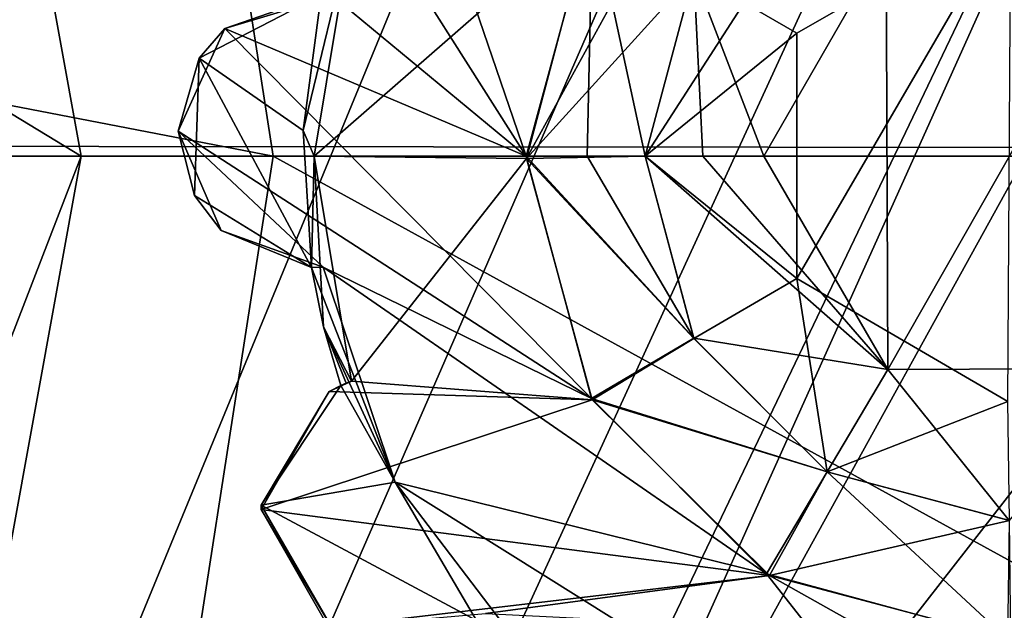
# Model space of a CAD drawing. Header units: millimetres. Extents: x -78 to 78, y -78 to 78.
# Tile 66 of 256: x -58.13 to -54.52, y -1.66 to 0.5. Entities that reach past the tile are written whole.
import ezdxf

# ---------------------------------------------------------------- set-up
doc = ezdxf.new("R2010")
doc.units = ezdxf.units.MM
doc.header["$LTSCALE"] = 41.718519
for name, color, linetype in [('10', 7, 'CONTINUOUS'), ('1062', 7, 'CONTINUOUS'), ('1107', 7, 'CONTINUOUS'), ('1343', 7, 'CONTINUOUS'), ('1745', 7, 'CONTINUOUS'), ('1769', 7, 'CONTINUOUS'), ('1797', 7, 'CONTINUOUS'), ('1806', 7, 'CONTINUOUS'), ('1823', 7, 'CONTINUOUS'), ('1825', 7, 'CONTINUOUS'), ('1829', 7, 'CONTINUOUS'), ('1834', 7, 'CONTINUOUS'), ('1837', 7, 'CONTINUOUS'), ('1839', 7, 'CONTINUOUS'), ('6', 7, 'CONTINUOUS'), ('745', 7, 'CONTINUOUS'), ('777', 7, 'CONTINUOUS'), ('779', 7, 'CONTINUOUS'), ('797', 7, 'CONTINUOUS'), ('910', 7, 'CONTINUOUS'), ('911', 7, 'CONTINUOUS'), ('933', 7, 'CONTINUOUS'), ('956', 7, 'CONTINUOUS')]:
    doc.layers.add(name, color=color, linetype=linetype)

msp = doc.modelspace()

# ---------------------------------------------------------------- linework, layer by layer
at = {"layer": '10', "linetype": 'CONTINUOUS'}
for points in [[(-76.2499, 0.0529, -2), (-72.626, 23.2263, -2), (-19.2675, 11.1265, -2), (-76.2499, 0.0529, -2)], [(-22.25, 0, -2), (-76.2499, 0.0529, -2), (-19.2675, 11.1265, -2), (-22.25, 0, -2)], [(-72.6451, -23.1662, -2), (-76.2499, 0.0529, -2), (-11.1265, -19.2675, -2), (-72.6451, -23.1662, -2)], [(-76.2499, 0.0529, -2), (-22.25, 0, -2), (-19.2675, -11.1265, -2), (-76.2499, 0.0529, -2)], [(-11.1265, -19.2675, -2), (-76.2499, 0.0529, -2), (-19.2675, -11.1265, -2), (-11.1265, -19.2675, -2)]]:
    msp.add_3dface(points, dxfattribs=at)
at = {"layer": '1062', "color": 7, "linetype": 'CONTINUOUS'}
for points in [[(-58.4236, 2.8537, 26.2), (-58.4484, 0, 26.0387), (-57.9047, 0, 26.2), (-58.4236, 2.8537, 26.2)], [(-58.4484, 0, 26.0387), (-58.9324, -2.66, 26.0387), (-57.9047, 0, 26.2), (-58.4484, 0, 26.0387)], [(-57.9047, 0, 26.2), (-58.9324, -2.66, 26.0387), (-58.4236, -2.8537, 26.2), (-57.9047, 0, 26.2)]]:
    msp.add_3dface(points, dxfattribs=at)
at = {"layer": '1107', "color": 7, "linetype": 'CONTINUOUS'}
for points in [[(-49.4207, 0.0001, 23.7), (-57.6147, 2.6692, 23.7), (-50.8206, 3.5016, 23.7), (-49.4207, 0.0001, 23.7)], [(-57.2005, 0.0001, 23.7), (-57.6147, 2.6692, 23.7), (-49.4207, 0.0001, 23.7), (-57.2005, 0.0001, 23.7)], [(-57.6146, -2.6691, 23.7), (-57.2005, 0.0001, 23.7), (-50.8205, -3.5015, 23.7), (-57.6146, -2.6691, 23.7)], [(-50.8205, -3.5015, 23.7), (-57.2005, 0.0001, 23.7), (-49.4207, 0.0001, 23.7), (-50.8205, -3.5015, 23.7)]]:
    msp.add_3dface(points, dxfattribs=at)
at = {"layer": '1343', "color": 7, "linetype": 'CONTINUOUS'}
for points in [[(-57.6147, 2.6692, 23.7), (-57.2005, 0.0001, 23.7), (-63.0006, 1.1197, 22.2), (-57.6147, 2.6692, 23.7)], [(-63.0006, 1.1197, 22.2), (-57.2005, 0.0001, 23.7), (-62.7981, 0, 22.2), (-63.0006, 1.1197, 22.2)], [(-62.7981, 0, 22.2), (-57.6146, -2.6691, 23.7), (-63.0006, -1.1197, 22.2), (-62.7981, 0, 22.2)], [(-57.2005, 0.0001, 23.7), (-57.6146, -2.6691, 23.7), (-62.7981, 0, 22.2), (-57.2005, 0.0001, 23.7)], [(-57.6146, -2.6691, 23.7), (-58.8181, -5.0848, 23.7), (-63.0006, -1.1197, 22.2), (-57.6146, -2.6691, 23.7)]]:
    msp.add_3dface(points, dxfattribs=at)
at = {"layer": '1745', "linetype": 'CONTINUOUS'}
for points in [[(-31.0424, 69.7372, 28.7), (-51.0663, 56.737, 28.7), (-75.9193, -7.9475, 28.7), (-31.0424, 69.7372, 28.7)], [(-31.0424, 69.7372, 28.7), (-75.9193, -7.9475, 28.7), (-51.0428, 27.0596, 28.7), (-31.0424, 69.7372, 28.7)], [(-51.0663, 56.737, 28.7), (-74.6699, 15.8517, 28.7), (-75.9193, -7.9475, 28.7), (-51.0663, 56.737, 28.7)], [(-51.0428, 27.0596, 28.7), (-75.9193, -7.9475, 28.7), (-55.1789, 17.1143, 28.7), (-51.0428, 27.0596, 28.7)], [(-75.9193, -7.9475, 28.7), (-69.7599, -30.9897, 28.7), (-55.1789, 17.1143, 28.7), (-75.9193, -7.9475, 28.7)], [(-55.1789, 17.1143, 28.7), (-69.7599, -30.9897, 28.7), (-57.3975, 6.5703, 28.7), (-55.1789, 17.1143, 28.7)], [(-57.3975, 6.5703, 28.7), (-69.7599, -30.9897, 28.7), (-57.0488, 4.6133, 28.7), (-57.3975, 6.5703, 28.7)], [(-57.0488, 4.6133, 28.7), (-69.7599, -30.9897, 28.7), (-55.6839, 3.1682, 28.7), (-57.0488, 4.6133, 28.7)], [(-55.6839, 3.1682, 28.7), (-69.7599, -30.9897, 28.7), (-54.9951, 2.8647, 28.7), (-55.6839, 3.1682, 28.7)], [(-54.9951, 2.8647, 28.7), (-69.7599, -30.9897, 28.7), (-54.257, 2.7168, 28.7), (-54.9951, 2.8647, 28.7)], [(-54.257, 2.7168, 28.7), (-69.7599, -30.9897, 28.7), (-53.6773, 2.6006, 28.7), (-54.257, 2.7168, 28.7)], [(-69.7599, -30.9897, 28.7), (-56.6394, -3.9817, 28.7), (-53.6773, 2.6006, 28.7), (-69.7599, -30.9897, 28.7)], [(-53.6773, 2.6006, 28.7), (-56.6394, -3.9817, 28.7), (-53.1362, 2.3622, 28.7), (-53.6773, 2.6006, 28.7)], [(-53.1362, 2.3622, 28.7), (-56.6394, -3.9817, 28.7), (-52.2874, 1.5943, 28.7), (-53.1362, 2.3622, 28.7)], [(-56.6394, -3.9817, 28.7), (-54.257, -2.7168, 28.7), (-52.2874, 1.5943, 28.7), (-56.6394, -3.9817, 28.7)]]:
    msp.add_3dface(points, dxfattribs=at)
at = {"layer": '1769', "linetype": 'CONTINUOUS'}
for points in [[(-72.8331, 9.0657, 26.2), (-58.4236, 2.8537, 26.2), (-57.9047, 0, 26.2), (-72.8331, 9.0657, 26.2)], [(-72.8331, 9.0657, 26.2), (-57.9047, 0, 26.2), (-58.4236, -2.8537, 26.2), (-72.8331, 9.0657, 26.2)], [(-57.0172, -0.4077, 26.2), (-56.7525, -1.195, 26.2), (-57.0595, -0.4085, 26.2), (-57.0172, -0.4077, 26.2)], [(-57.0152, -0.6258, 26.2), (-57.0595, -0.4085, 26.2), (-56.7525, -1.195, 26.2), (-57.0152, -0.6258, 26.2)], [(-56.9517, -0.8408, 26.2), (-57.0152, -0.6258, 26.2), (-56.7525, -1.195, 26.2), (-56.9517, -0.8408, 26.2)], [(-57.2439, -1.2791, 26.2), (-56.9517, -0.8408, 26.2), (-56.7525, -1.195, 26.2), (-57.2439, -1.2791, 26.2)], [(-56.4541, -1.7028, 26.2), (-57.2439, -1.2791, 26.2), (-56.7525, -1.195, 26.2), (-56.4541, -1.7028, 26.2)], [(-56.249, -1.8557, 26.2), (-56.4541, -1.7028, 26.2), (-56.7525, -1.195, 26.2), (-56.249, -1.8557, 26.2)], [(-56.4541, -1.7028, 26.2), (-56.9798, -1.7367, 26.2), (-57.2439, -1.2791, 26.2), (-56.4541, -1.7028, 26.2)]]:
    msp.add_3dface(points, dxfattribs=at)
at = {"layer": '1797', "linetype": 'CONTINUOUS'}
for points in [[(-56.8701, 0.9409, 27.4), (-56.7084, 1.275, 27.4), (-56.2718, 0, 27.4), (-56.8701, 0.9409, 27.4)], [(-56.2718, 0, 27.4), (-56.7084, 1.275, 27.4), (-56.029, 0.8934, 27.4), (-56.2718, 0, 27.4)], [(-56.9816, 0.5868, 27.4), (-56.8701, 0.9409, 27.4), (-56.2718, 0, 27.4), (-56.9816, 0.5868, 27.4)], [(-57.3774, 0.4677, 27.4), (-56.9816, 0.5868, 27.4), (-56.2718, 0, 27.4), (-57.3774, 0.4677, 27.4)], [(-57.5484, 0.0913, 27.4), (-57.3774, 0.4677, 27.4), (-56.0323, -0.8882, 27.4), (-57.5484, 0.0913, 27.4)], [(-56.0323, -0.8882, 27.4), (-57.3774, 0.4677, 27.4), (-56.2718, 0, 27.4), (-56.0323, -0.8882, 27.4)], [(-57.3907, -0.2731, 27.4), (-57.5484, 0.0913, 27.4), (-57.0172, -0.4077, 27.4), (-57.3907, -0.2731, 27.4)], [(-57.0172, -0.4077, 27.4), (-57.5484, 0.0913, 27.4), (-56.0323, -0.8882, 27.4), (-57.0172, -0.4077, 27.4)], [(-56.7525, -1.195, 27.4), (-57.0172, -0.4077, 27.4), (-55.3906, -1.5316, 27.4), (-56.7525, -1.195, 27.4)], [(-55.3906, -1.5316, 27.4), (-57.0172, -0.4077, 27.4), (-56.0323, -0.8882, 27.4), (-55.3906, -1.5316, 27.4)], [(-56.7525, -1.195, 27.4), (-54.5913, -2.5482, 27.4), (-56.249, -1.8557, 27.4), (-56.7525, -1.195, 27.4)], [(-54.5913, -2.5482, 27.4), (-56.7525, -1.195, 27.4), (-55.3906, -1.5316, 27.4), (-54.5913, -2.5482, 27.4)], [(-53.7674, -2.4425, 27.4), (-54.5913, -2.5482, 27.4), (-55.3906, -1.5316, 27.4), (-53.7674, -2.4425, 27.4)], [(-54.5072, -1.7711, 27.4), (-53.7674, -2.4425, 27.4), (-55.3906, -1.5316, 27.4), (-54.5072, -1.7711, 27.4)]]:
    msp.add_3dface(points, dxfattribs=at)
at = {"layer": '1806', "linetype": 'CONTINUOUS'}
for points in [[(-57.4711, 0.3584, 26.2), (-57.0237, 0.5907, 26.2), (-57.3774, 0.4677, 27.4), (-57.4711, 0.3584, 26.2)], [(-57.0237, 0.5907, 26.2), (-56.9816, 0.5868, 26.2), (-57.3774, 0.4677, 27.4), (-57.0237, 0.5907, 26.2)], [(-56.9816, 0.5868, 26.2), (-56.9816, 0.5868, 27.4), (-57.3774, 0.4677, 27.4), (-56.9816, 0.5868, 26.2)], [(-57.4711, 0.3584, 26.2), (-57.3774, 0.4677, 27.4), (-57.5484, 0.0913, 27.4), (-57.4711, 0.3584, 26.2)], [(-57.489, -0.145, 26.2), (-57.4711, 0.3584, 26.2), (-57.5484, 0.0913, 27.4), (-57.489, -0.145, 26.2)], [(-57.489, -0.145, 26.2), (-57.5484, 0.0913, 27.4), (-57.3907, -0.2731, 27.4), (-57.489, -0.145, 26.2)], [(-57.0595, -0.4085, 26.2), (-57.489, -0.145, 26.2), (-57.3907, -0.2731, 27.4), (-57.0595, -0.4085, 26.2)], [(-57.0595, -0.4085, 26.2), (-57.3907, -0.2731, 27.4), (-57.0172, -0.4077, 27.4), (-57.0595, -0.4085, 26.2)], [(-57.0172, -0.4077, 26.2), (-57.0595, -0.4085, 26.2), (-57.0172, -0.4077, 27.4), (-57.0172, -0.4077, 26.2)]]:
    msp.add_3dface(points, dxfattribs=at)
at = {"layer": '1823', "linetype": 'CONTINUOUS'}
for points in [[(-56.0323, -0.8882, 27.4), (-56.2718, 0, 27.4), (-55.6569, -0.6679, 27.5), (-56.0323, -0.8882, 27.4)], [(-56.2718, 0, 27.4), (-56.0482, 0, 27.4253), (-55.6569, -0.6679, 27.5), (-56.2718, 0, 27.4)], [(-56.0482, 0, 27.4253), (-55.8359, 0, 27.5), (-55.6569, -0.6679, 27.5), (-56.0482, 0, 27.4253)], [(-55.168, -1.1569, 27.5), (-56.0323, -0.8882, 27.4), (-55.6569, -0.6679, 27.5), (-55.168, -1.1569, 27.5)], [(-55.3906, -1.5316, 27.4), (-56.0323, -0.8882, 27.4), (-55.168, -1.1569, 27.5), (-55.3906, -1.5316, 27.4)], [(-54.5072, -1.7711, 27.4), (-55.3906, -1.5316, 27.4), (-55.168, -1.1569, 27.5), (-54.5072, -1.7711, 27.4)], [(-54.5002, -1.3359, 27.5), (-54.5072, -1.7711, 27.4), (-55.168, -1.1569, 27.5), (-54.5002, -1.3359, 27.5)]]:
    msp.add_3dface(points, dxfattribs=at)
at = {"layer": '1825', "linetype": 'CONTINUOUS'}
for points in [[(-56.7525, -1.195, 26.2), (-57.0172, -0.4077, 26.2), (-56.7525, -1.195, 27.4), (-56.7525, -1.195, 26.2)], [(-57.0172, -0.4077, 26.2), (-57.0172, -0.4077, 27.4), (-56.7525, -1.195, 27.4), (-57.0172, -0.4077, 26.2)], [(-56.249, -1.8557, 26.2), (-56.7525, -1.195, 26.2), (-56.249, -1.8557, 27.4), (-56.249, -1.8557, 26.2)], [(-56.7525, -1.195, 26.2), (-56.7525, -1.195, 27.4), (-56.249, -1.8557, 27.4), (-56.7525, -1.195, 26.2)]]:
    msp.add_3dface(points, dxfattribs=at)
at = {"layer": '1829', "linetype": 'CONTINUOUS'}
for points in [[(-56.2718, 0, 27.4), (-56.029, 0.8934, 27.4), (-56.0482, 0, 27.4253), (-56.2718, 0, 27.4)], [(-56.0482, 0, 27.4253), (-56.029, 0.8934, 27.4), (-55.8359, 0, 27.5), (-56.0482, 0, 27.4253)], [(-55.8359, 0, 27.5), (-56.029, 0.8934, 27.4), (-55.6569, 0.668, 27.5), (-55.8359, 0, 27.5)]]:
    msp.add_3dface(points, dxfattribs=at)
at = {"layer": '1834', "linetype": 'CONTINUOUS'}
for points in [[(-55.4, 0, 27.6), (-55.6569, 0.668, 27.5), (-54.9512, 0.7784, 27.6), (-55.4, 0, 27.6)], [(-55.8359, 0, 27.5), (-55.6569, 0.668, 27.5), (-55.6237, 0, 27.5747), (-55.8359, 0, 27.5)], [(-55.6569, 0.668, 27.5), (-55.4, 0, 27.6), (-55.6237, 0, 27.5747), (-55.6569, 0.668, 27.5)]]:
    msp.add_3dface(points, dxfattribs=at)
at = {"layer": '1837', "linetype": 'CONTINUOUS'}
for points in [[(-55.6569, -0.6679, 27.5), (-55.8359, 0, 27.5), (-54.9452, -0.7818, 27.6), (-55.6569, -0.6679, 27.5)], [(-55.8359, 0, 27.5), (-55.6237, 0, 27.5747), (-54.9452, -0.7818, 27.6), (-55.8359, 0, 27.5)], [(-55.6237, 0, 27.5747), (-55.4, 0, 27.6), (-54.9452, -0.7818, 27.6), (-55.6237, 0, 27.5747)], [(-55.168, -1.1569, 27.5), (-55.6569, -0.6679, 27.5), (-54.9452, -0.7818, 27.6), (-55.168, -1.1569, 27.5)], [(-54.5002, -1.3359, 27.5), (-55.168, -1.1569, 27.5), (-54.9452, -0.7818, 27.6), (-54.5002, -1.3359, 27.5)], [(-54.0488, -0.7784, 27.6), (-54.5002, -1.3359, 27.5), (-54.9452, -0.7818, 27.6), (-54.0488, -0.7784, 27.6)]]:
    msp.add_3dface(points, dxfattribs=at)
at = {"layer": '1839', "linetype": 'CONTINUOUS'}
for points in [[(-54.9452, -0.7818, 27.6), (-55.4, 0, 27.6), (-54.9512, 0.7784, 27.6), (-54.9452, -0.7818, 27.6)], [(-54.9452, -0.7818, 27.6), (-54.9512, 0.7784, 27.6), (-54.0548, 0.7818, 27.6), (-54.9452, -0.7818, 27.6)], [(-54.0488, -0.7784, 27.6), (-54.9452, -0.7818, 27.6), (-54.0548, 0.7818, 27.6), (-54.0488, -0.7784, 27.6)]]:
    msp.add_3dface(points, dxfattribs=at)
at = {"layer": '6', "linetype": 'CONTINUOUS'}
for points in [[(-18.6104, 35.2069), (-19.1932, 34.6192), (-71.6268, -24.1865), (-18.6104, 35.2069)], [(-40.5, -29.5), (-18.6104, 35.2069), (-71.6268, -24.1865), (-40.5, -29.5)], [(-74.6007, -12.2541), (-19.1932, 34.6192), (-75.6006, 0), (-74.6007, -12.2541)], [(-75.6006, 0), (-19.1932, 34.6192), (-74.6007, 12.2541), (-75.6006, 0)], [(-71.6268, -24.1865), (-19.1932, 34.6192), (-74.6007, -12.2541), (-71.6268, -24.1865)]]:
    msp.add_3dface(points, dxfattribs=at)
at = {"layer": '745', "color": 7, "linetype": 'CONTINUOUS'}
for points in [[(-57.0237, 0.5907, 26.2), (-57.4711, 0.3584, 26.2), (-57.0902, 0.0936, 26.2), (-57.0237, 0.5907, 26.2)], [(-57.489, -0.145, 26.2), (-57.0595, -0.4085, 26.2), (-57.4711, 0.3584, 26.2), (-57.489, -0.145, 26.2)], [(-57.4711, 0.3584, 26.2), (-57.0595, -0.4085, 26.2), (-57.0902, 0.0936, 26.2), (-57.4711, 0.3584, 26.2)]]:
    msp.add_3dface(points, dxfattribs=at)
at = {"layer": '777', "color": 7, "linetype": 'CONTINUOUS'}
for points in [[(-57.0237, 0.5907, 26.2), (-57.0902, 0.0936, 26.2), (-56.9128, 0.8251, 25), (-57.0237, 0.5907, 26.2)], [(-57.0902, 0.0936, 26.2), (-57.0499, 0, 25), (-56.9128, 0.8251, 25), (-57.0902, 0.0936, 26.2)], [(-57.0902, 0.0936, 26.2), (-57.0595, -0.4085, 26.2), (-57.0499, 0, 25), (-57.0902, 0.0936, 26.2)], [(-57.0499, 0, 25), (-57.0595, -0.4085, 26.2), (-57.0152, -0.6258, 26.2), (-57.0499, 0, 25)], [(-56.9128, -0.8251, 25), (-57.0499, 0, 25), (-57.0152, -0.6258, 26.2), (-56.9128, -0.8251, 25)], [(-56.9325, -0.8326, 25.601), (-56.9128, -0.8251, 25), (-57.0152, -0.6258, 26.2), (-56.9325, -0.8326, 25.601)], [(-56.9517, -0.8408, 26.2), (-56.9325, -0.8326, 25.601), (-57.0152, -0.6258, 26.2), (-56.9517, -0.8408, 26.2)]]:
    msp.add_3dface(points, dxfattribs=at)
at = {"layer": '779', "color": 7, "linetype": 'CONTINUOUS'}
for points in [[(-56.9128, 0.8251, 25), (-57.0499, 0, 25), (-56.0344, 0.8859, 25), (-56.9128, 0.8251, 25)], [(-56.0344, 0.8859, 25), (-57.0499, 0, 25), (-56.2709, -0.0092, 25), (-56.0344, 0.8859, 25)], [(-57.0499, 0, 25), (-56.9128, -0.8251, 25), (-56.2709, -0.0092, 25), (-57.0499, 0, 25)], [(-56.2709, -0.0092, 25), (-56.9128, -0.8251, 25), (-56.0299, -0.8935, 25), (-56.2709, -0.0092, 25)], [(-56.9128, -0.8251, 25), (-56.9947, -0.8629, 25), (-56.0299, -0.8935, 25), (-56.9128, -0.8251, 25)], [(-56.9947, -0.8629, 25), (-57.2444, -1.2957, 25), (-56.0299, -0.8935, 25), (-56.9947, -0.8629, 25)], [(-56.0299, -0.8935, 25), (-57.2444, -1.2957, 25), (-55.3793, -1.5374, 25), (-56.0299, -0.8935, 25)], [(-57.2444, -1.2957, 25), (-56.9977, -1.727, 25), (-55.3793, -1.5374, 25), (-57.2444, -1.2957, 25)], [(-56.9977, -1.727, 25), (-56.421, -1.677, 25), (-55.3793, -1.5374, 25), (-56.9977, -1.727, 25)], [(-55.3793, -1.5374, 25), (-56.421, -1.677, 25), (-54.4945, -1.7717, 25), (-55.3793, -1.5374, 25)]]:
    msp.add_3dface(points, dxfattribs=at)
at = {"layer": '797', "color": 7, "linetype": 'CONTINUOUS'}
for points in [[(-56.9947, -0.8629, 25), (-56.9128, -0.8251, 25), (-56.9517, -0.8408, 26.2), (-56.9947, -0.8629, 25)], [(-56.9517, -0.8408, 26.2), (-56.9128, -0.8251, 25), (-56.9325, -0.8326, 25.601), (-56.9517, -0.8408, 26.2)], [(-57.2444, -1.2957, 25), (-56.9947, -0.8629, 25), (-57.2439, -1.2791, 26.2), (-57.2444, -1.2957, 25)], [(-57.2439, -1.2791, 26.2), (-56.9947, -0.8629, 25), (-56.9517, -0.8408, 26.2), (-57.2439, -1.2791, 26.2)], [(-56.9798, -1.7367, 26.2), (-57.2444, -1.2957, 25), (-57.2439, -1.2791, 26.2), (-56.9798, -1.7367, 26.2)], [(-56.9977, -1.727, 25), (-57.2444, -1.2957, 25), (-56.9798, -1.7367, 26.2), (-56.9977, -1.727, 25)]]:
    msp.add_3dface(points, dxfattribs=at)
at = {"layer": '910', "color": 7, "linetype": 'CONTINUOUS'}
for points in [[(-56.0344, 0.8859, 25), (-56.2709, -0.0092, 25), (-55.8408, 0.7741, 24.9747), (-56.0344, 0.8859, 25)], [(-56.2709, -0.0092, 25), (-55.6569, 0.6679, 24.9), (-55.8408, 0.7741, 24.9747), (-56.2709, -0.0092, 25)], [(-55.6569, 0.6679, 24.9), (-56.2709, -0.0092, 25), (-55.8359, -0.0001, 24.9), (-55.6569, 0.6679, 24.9)], [(-55.8359, -0.0001, 24.9), (-56.2709, -0.0092, 25), (-55.6568, -0.6682, 24.9), (-55.8359, -0.0001, 24.9)], [(-56.2709, -0.0092, 25), (-56.0299, -0.8935, 25), (-55.6568, -0.6682, 24.9), (-56.2709, -0.0092, 25)], [(-55.6568, -0.6682, 24.9), (-56.0299, -0.8935, 25), (-55.1678, -1.157, 24.9), (-55.6568, -0.6682, 24.9)], [(-56.0299, -0.8935, 25), (-55.3793, -1.5374, 25), (-55.1678, -1.157, 24.9), (-56.0299, -0.8935, 25)], [(-55.1678, -1.157, 24.9), (-55.3793, -1.5374, 25), (-54.4999, -1.3359, 24.9), (-55.1678, -1.157, 24.9)], [(-55.3793, -1.5374, 25), (-54.4945, -1.7717, 25), (-54.4999, -1.3359, 24.9), (-55.3793, -1.5374, 25)]]:
    msp.add_3dface(points, dxfattribs=at)
at = {"layer": '911', "color": 7, "linetype": 'CONTINUOUS'}
msp.add_3dface([(-55.4731, 0.5618, 24.8253), (-55.2794, 0.45, 24.8), (-54.4946, 0.8997, 24.8), (-55.4731, 0.5618, 24.8253)], dxfattribs=at)
at = {"layer": '933', "color": 7, "linetype": 'CONTINUOUS'}
for points in [[(-55.6569, 0.6679, 24.9), (-55.8359, -0.0001, 24.9), (-55.4731, 0.5618, 24.8253), (-55.6569, 0.6679, 24.9)], [(-55.4731, 0.5618, 24.8253), (-55.8359, -0.0001, 24.9), (-55.2794, 0.45, 24.8), (-55.4731, 0.5618, 24.8253)], [(-55.2794, 0.45, 24.8), (-55.8359, -0.0001, 24.9), (-55.28, -0.4485, 24.8), (-55.2794, 0.45, 24.8)], [(-55.8359, -0.0001, 24.9), (-55.6568, -0.6682, 24.9), (-55.28, -0.4485, 24.8), (-55.8359, -0.0001, 24.9)], [(-55.6568, -0.6682, 24.9), (-55.1678, -1.157, 24.9), (-55.28, -0.4485, 24.8), (-55.6568, -0.6682, 24.9)], [(-55.28, -0.4485, 24.8), (-55.1678, -1.157, 24.9), (-54.5054, -0.8997, 24.8), (-55.28, -0.4485, 24.8)], [(-55.1678, -1.157, 24.9), (-54.4999, -1.3359, 24.9), (-54.5054, -0.8997, 24.8), (-55.1678, -1.157, 24.9)]]:
    msp.add_3dface(points, dxfattribs=at)
at = {"layer": '956', "color": 7, "linetype": 'CONTINUOUS'}
for points in [[(-55.2794, 0.45, 24.8), (-55.28, -0.4485, 24.8), (-54.4946, 0.8997, 24.8), (-55.2794, 0.45, 24.8)], [(-55.28, -0.4485, 24.8), (-54.5054, -0.8997, 24.8), (-54.4946, 0.8997, 24.8), (-55.28, -0.4485, 24.8)]]:
    msp.add_3dface(points, dxfattribs=at)

doc.saveas('drawing.dxf')
